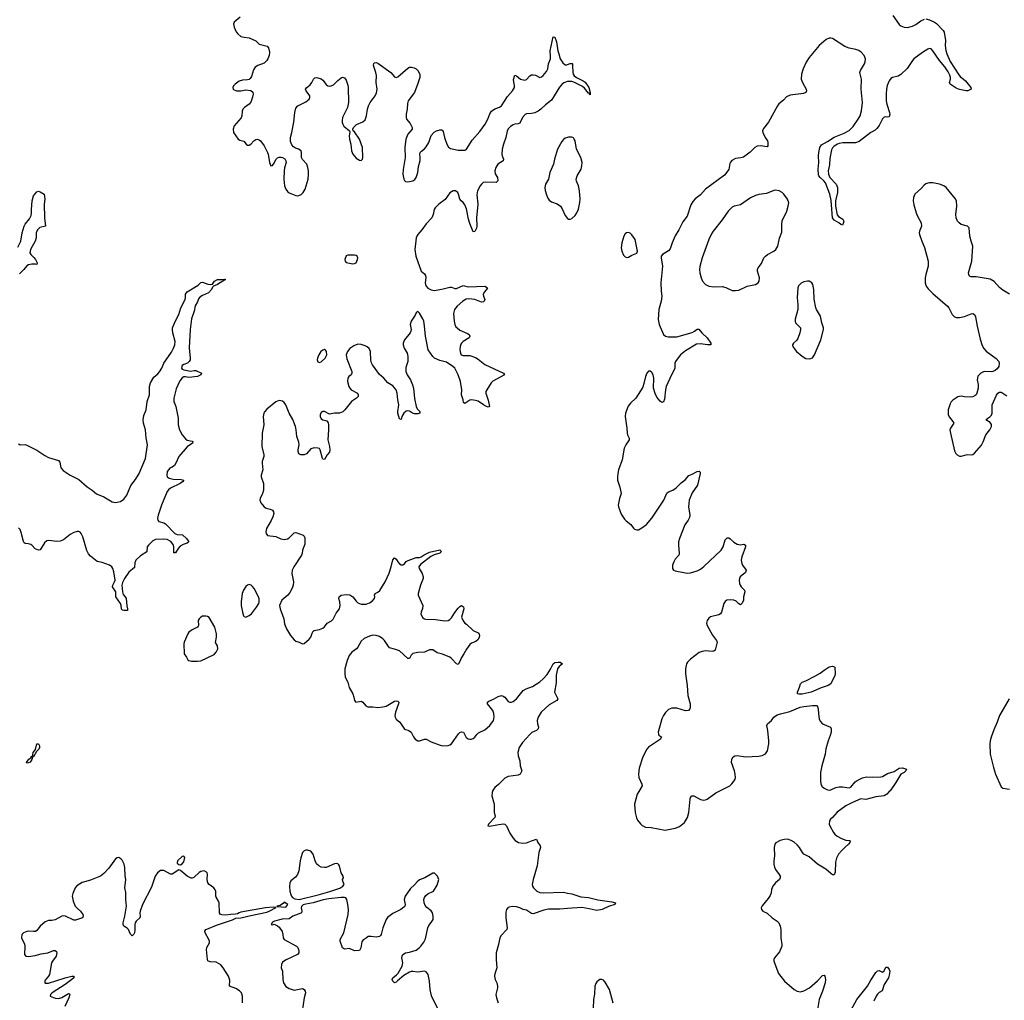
# Model space of a CAD drawing. Header units: inches. Extents: x 1682510 to 1839368, y 640758 to 791543.
# Tile 66 of 186: x 1733444 to 1745227, y 697502 to 709240. Entities that reach past the tile are written whole.
import ezdxf

# ---------------------------------------------------------------- set-up
doc = ezdxf.new("R2010")
doc.units = ezdxf.units.IN
doc.header["$MEASUREMENT"] = 0
for name, color, linetype in [('B7639', 7, 'Continuous'), ('B7649', 7, 'Continuous'), ('B7730', 7, 'Continuous'), ('B7740', 7, 'Continuous')]:
    doc.layers.add(name, color=color, linetype=linetype)

msp = doc.modelspace()

# ---------------------------------------------------------------- linework, layer by layer
at = {"layer": 'B7639', "color": 6, "elevation": 600}
for points in [[(1739101, 700000), (1739097, 699990), (1739096, 699950), (1739123, 699850), (1739121, 699750), (1739136, 699710), (1739130, 699690), (1739056, 699610), (1739046, 699590), (1739070, 699585), (1739156, 699604), (1739230, 699614), (1739251, 699611), (1739270, 699591), (1739310, 699504), (1739350, 699442), (1739374, 699414), (1739412, 699392), (1739465, 699385), (1739510, 699388), (1739570, 699413), (1739630, 699431), (1739645, 699390), (1739673, 699350), (1739675, 699330), (1739656, 699270), (1739635, 699110), (1739587, 698950), (1739577, 698890), (1739580, 698870), (1739591, 698850), (1739633, 698810), (1739670, 698794), (1739710, 698789), (1739950, 698797), (1740000, 698786)], [(1736111, 697470), (1736111, 697550), (1736098, 697590), (1736076, 697616), (1736030, 697642), (1735956, 697670), (1735957, 697743), (1735944, 697790), (1735881, 697890), (1735850, 697925), (1735824, 697944), (1735797, 697957), (1735724, 697964), (1735696, 697976), (1735691, 697991), (1735678, 698110), (1735685, 698135), (1735715, 698190), (1735716, 698210), (1735709, 698230), (1735662, 698310), (1735659, 698330), (1735672, 698348), (1735685, 698355), (1735800, 698400), (1735990, 698464), (1736030, 698484), (1736090, 698490), (1736210, 698519), (1736402, 698558), (1736431, 698569), (1736513, 698613), (1736478, 698618), (1736385, 698610), (1736090, 698556), (1736070, 698551), (1736050, 698537), (1736028, 698532), (1735970, 698531), (1735910, 698522), (1735864, 698524), (1735849, 698530), (1735837, 698550), (1735830, 698670), (1735824, 698690), (1735795, 698735), (1735791, 698750), (1735790, 698809), (1735785, 698825), (1735769, 698850), (1735711, 698890), (1735695, 698910), (1735687, 698950), (1735692, 699012), (1735687, 699027), (1735678, 699038), (1735650, 699050), (1735610, 699045), (1735590, 699033), (1735526, 698974), (1735510, 698963), (1735497, 698963), (1735450, 698990), (1735370, 699057), (1735350, 699062), (1735269, 699011), (1735250, 699011), (1735170, 699055), (1735130, 699055), (1735095, 699030), (1735067, 698990), (1735022, 698858), (1734912, 698650), (1734884, 698570), (1734881, 698550), (1734887, 698510), (1734883, 698490), (1734837, 698450), (1734825, 698430), (1734820, 698410), (1734820, 698340), (1734816, 698310), (1734810, 698292), (1734790, 698274), (1734770, 698295), (1734748, 698348), (1734730, 698365), (1734691, 698390), (1734683, 698410), (1734684, 698430), (1734704, 698510), (1734722, 698630), (1734713, 698710), (1734713, 698793), (1734704, 698850), (1734714, 698950), (1734708, 698992), (1734703, 699090), (1734694, 699130), (1734670, 699178), (1734656, 699196), (1734630, 699213), (1734610, 699209), (1734590, 699195), (1734510, 699083), (1734450, 699022), (1734410, 698989), (1734290, 698939), (1734190, 698912), (1734129, 698871), (1734108, 698850), (1734080, 698780), (1734073, 698750), (1734082, 698690), (1734109, 698629), (1734130, 698604), (1734170, 698570), (1734198, 698530), (1734204, 698510), (1734197, 698490), (1734110, 698463), (1734090, 698460), (1733993, 698510), (1733970, 698513), (1733950, 698509), (1733870, 698466), (1733830, 698457), (1733790, 698456), (1733750, 698440), (1733688, 698390), (1733650, 698338), (1733633, 698327), (1733610, 698324), (1733550, 698330), (1733530, 698326), (1733489, 698311), (1733470, 698289), (1733466, 698250), (1733472, 698230), (1733500, 698180), (1733506, 698150), (1733502, 698050), (1733518, 698030), (1733550, 698026), (1733630, 698038), (1733702, 698058), (1733779, 698070), (1733850, 698097), (1733870, 698097), (1733885, 698085), (1733889, 698069), (1733879, 698030), (1733835, 697970), (1733826, 697950), (1733800, 697810), (1733789, 697790), (1733750, 697742), (1733745, 697730), (1733744, 697710), (1733747, 697707), (1733790, 697707), (1733990, 697770), (1734067, 697790), (1734093, 697790), (1734092, 697770), (1734069, 697750), (1733988, 697690), (1733833, 697590), (1733811, 697570), (1733808, 697550), (1733870, 697528), (1733910, 697522), (1733950, 697536), (1734030, 697582), (1734040, 697580), (1734046, 697570), (1734034, 697530), (1733986, 697430)], [(1738445, 697410), (1738374, 697554), (1738357, 697630), (1738348, 697730), (1738333, 697810), (1738310, 697843), (1738290, 697850), (1738210, 697838), (1738150, 697845), (1738130, 697845), (1738110, 697838), (1738041, 697799), (1737964, 697736), (1737950, 697720), (1737930, 697711), (1737910, 697730), (1737900, 697750), (1737908, 697770), (1737954, 697806), (1737972, 697828), (1738020, 697910), (1738028, 697950), (1738018, 698010), (1738021, 698030), (1738030, 698050), (1738062, 698070), (1738110, 698077), (1738190, 698102), (1738226, 698130), (1738243, 698150), (1738281, 698199), (1738302, 698238), (1738330, 698370), (1738342, 698398), (1738370, 698432), (1738391, 698470), (1738394, 698510), (1738383, 698550), (1738370, 698574), (1738315, 698615), (1738296, 698636), (1738283, 698670), (1738282, 698710), (1738288, 698732), (1738303, 698757), (1738330, 698777), (1738396, 698810), (1738441, 698879), (1738458, 698950), (1738443, 698990), (1738418, 699018), (1738410, 699023), (1738390, 699023), (1738292, 698968), (1738230, 698945), (1738199, 698921), (1738170, 698886), (1738119, 698841), (1738057, 698750), (1738047, 698710), (1738057, 698650), (1738052, 698630), (1738042, 698618), (1738005, 698590), (1737910, 698543), (1737847, 698493), (1737828, 698470), (1737790, 698370), (1737771, 698290), (1737762, 698278), (1737750, 698266), (1737710, 698256), (1737650, 698267), (1737614, 698266), (1737590, 698247), (1737553, 698227), (1737538, 698202), (1737528, 698130), (1737510, 698099), (1737450, 698096), (1737390, 698121), (1737330, 698115), (1737309, 698129), (1737279, 698210), (1737279, 698230), (1737322, 698310), (1737374, 698530), (1737377, 698590), (1737371, 698650), (1737359, 698710), (1737348, 698728), (1737330, 698733), (1737290, 698733), (1737145, 698715), (1737077, 698703), (1736955, 698670), (1736867, 698653), (1736837, 698643), (1736816, 698624), (1736811, 698610), (1736822, 698570), (1736817, 698550), (1736810, 698545), (1736712, 698510), (1736670, 698479), (1736586, 698474), (1736494, 698450), (1736470, 698438), (1736454, 698410), (1736470, 698405), (1736490, 698414), (1736530, 698395), (1736550, 698376), (1736585, 698325), (1736595, 698290), (1736598, 698250), (1736609, 698230), (1736758, 698150), (1736773, 698133), (1736782, 698110), (1736786, 698090), (1736784, 698070), (1736770, 698050), (1736633, 697987), (1736590, 697958), (1736576, 697930), (1736575, 697890), (1736591, 697850), (1736595, 697750), (1736603, 697710), (1736629, 697669), (1736670, 697642), (1736730, 697625), (1736830, 697642), (1736847, 697630), (1736859, 697610), (1736863, 697590), (1736849, 697530), (1736826, 697374)], [(1740000, 698601), (1739907, 698593), (1739774, 698594), (1739718, 698582), (1739590, 698538), (1739570, 698541), (1739510, 698580), (1739470, 698588), (1739430, 698611), (1739390, 698623), (1739336, 698624), (1739302, 698618), (1739285, 698610), (1739270, 698588), (1739263, 698557), (1739263, 698490), (1739279, 698370), (1739272, 698350), (1739204, 698276), (1739189, 698250), (1739174, 698170), (1739147, 698070), (1739145, 697990), (1739156, 697890), (1739130, 697819), (1739126, 697790), (1739136, 697750), (1739156, 697710), (1739164, 697670), (1739164, 697650), (1739144, 697570), (1739149, 697530), (1739169, 697470)]]:
    msp.add_lwpolyline(points, dxfattribs=at)
for points in [[(1735410, 699229), (1735390, 699222), (1735331, 699170), (1735327, 699150), (1735330, 699145), (1735350, 699127), (1735370, 699123), (1735390, 699134), (1735410, 699159), (1735419, 699210)], [(1736890, 699301), (1736870, 699299), (1736850, 699290), (1736830, 699270), (1736810, 699209), (1736800, 699170), (1736784, 699050), (1736770, 699010), (1736745, 698975), (1736689, 698931), (1736677, 698903), (1736674, 698866), (1736678, 698810), (1736688, 698770), (1736697, 698750), (1736710, 698734), (1736736, 698716), (1736790, 698709), (1737017, 698763), (1737157, 698803), (1737274, 698846), (1737313, 698870), (1737328, 698890), (1737312, 698930), (1737309, 698950), (1737318, 698970), (1737316, 698990), (1737290, 699030), (1737272, 699110), (1737265, 699125), (1737250, 699137), (1737230, 699138), (1737210, 699134), (1737110, 699093), (1737090, 699091), (1737050, 699095), (1737023, 699110), (1736997, 699137), (1736981, 699170), (1736957, 699250), (1736930, 699286)], [(1736610, 698676), (1736599, 698661), (1736577, 698650), (1736563, 698637), (1736523, 698630), (1736525, 698625), (1736630, 698619), (1736654, 698650)]]:
    msp.add_lwpolyline(points, close=True, dxfattribs=at)
at = {"layer": 'B7649', "color": 6}
for points, elevation in [([(1740852, 700000), (1740835, 699970), (1740803, 699850), (1740810, 699750), (1740825, 699685), (1740839, 699659), (1740874, 699614), (1740895, 699595), (1740935, 699575), (1741002, 699570), (1741170, 699539), (1741290, 699562), (1741339, 699581), (1741401, 699630), (1741437, 699690), (1741450, 699751), (1741467, 699910), (1741471, 699929), (1741489, 699951), (1741510, 699950), (1741590, 699904), (1741630, 699896), (1741650, 699900), (1741670, 699909), (1741776, 699984), (1741806, 700000)], 700), ([(1743851, 700000), (1743821, 699970), (1743791, 699950), (1743690, 699939), (1743570, 699904), (1743510, 699912), (1743410, 699870), (1743330, 699830), (1743226, 699754), (1743170, 699690), (1743148, 699672), (1743137, 699650), (1743133, 699610), (1743139, 699590), (1743182, 699510), (1743198, 699490), (1743227, 699467), (1743278, 699438), (1743330, 699419), (1743370, 699416), (1743382, 699410), (1743378, 699390), (1743364, 699370), (1743323, 699337), (1743277, 699290), (1743244, 699250), (1743218, 699202), (1743206, 699154), (1743203, 699037), (1743190, 699003), (1743170, 699005), (1743150, 699019), (1743090, 699070), (1742991, 699131), (1742890, 699218), (1742830, 699253), (1742811, 699271), (1742776, 699330), (1742750, 699362), (1742714, 699394), (1742677, 699417), (1742632, 699432), (1742592, 699428), (1742546, 699414), (1742494, 699386), (1742482, 699370), (1742473, 699330), (1742477, 699230), (1742468, 699170), (1742468, 699130), (1742476, 699096), (1742489, 699069), (1742534, 699010), (1742544, 698990), (1742544, 698970), (1742537, 698950), (1742490, 698910), (1742458, 698870), (1742442, 698830), (1742436, 698790), (1742424, 698756), (1742401, 698719), (1742330, 698633), (1742319, 698610), (1742321, 698590), (1742336, 698570), (1742390, 698545), (1742451, 698491), (1742510, 698449), (1742530, 698428), (1742545, 698390), (1742551, 698350), (1742554, 698250), (1742566, 698170), (1742564, 698150), (1742536, 698084), (1742475, 698010), (1742468, 697990), (1742468, 697970), (1742524, 697824), (1742596, 697730), (1742712, 697630), (1742750, 697610), (1742790, 697603), (1742830, 697614), (1742896, 697650), (1742990, 697736), (1743050, 697798), (1743070, 697802), (1743078, 697790), (1743087, 697750), (1743082, 697710), (1743053, 697610), (1743012, 697510), (1742989, 697370)], 700), ([(1740000, 698786), (1740050, 698776), (1740161, 698741), (1740250, 698731), (1740363, 698703), (1740530, 698680), (1740575, 698670), (1740567, 698650), (1740490, 698624), (1740414, 698590), (1740350, 698579), (1740330, 698580), (1740259, 698599), (1740170, 698615), (1740000, 698601)], 600), ([(1743390, 697382), (1743464, 697510), (1743589, 697670), (1743630, 697745), (1743690, 697834), (1743710, 697856), (1743730, 697858), (1743770, 697838), (1743790, 697855), (1743810, 697899), (1743830, 697899), (1743850, 697870), (1743857, 697850), (1743850, 697803), (1743840, 697770), (1743789, 697690), (1743766, 697614), (1743730, 697594), (1743710, 697577), (1743693, 697550), (1743666, 697490)], 700), ([(1740547, 697467), (1740503, 697630), (1740450, 697720), (1740430, 697744), (1740410, 697753), (1740388, 697752), (1740350, 697723), (1740337, 697703), (1740326, 697670), (1740324, 697576), (1740309, 697510), (1740308, 697408)], 700)]:
    msp.add_lwpolyline(points, dxfattribs=dict(at, elevation=elevation))
at = {"layer": 'B7730', "color": 6}
for points, elevation in [([(1736084, 709270), (1736012, 709210), (1736004, 709190), (1736009, 709150), (1736036, 709096), (1736054, 709070), (1736090, 709040), (1736130, 709030), (1736190, 709023), (1736268, 708988), (1736310, 708947), (1736405, 708925), (1736423, 708903), (1736432, 708850), (1736430, 708810), (1736414, 708770), (1736401, 708750), (1736370, 708721), (1736293, 708690), (1736262, 708670), (1736242, 708638), (1736220, 708560), (1736204, 708536), (1736190, 708526), (1736170, 708519), (1736110, 708516), (1736070, 708503), (1736022, 708470), (1736002, 708450), (1735993, 708430), (1735998, 708410), (1736004, 708404), (1736038, 708390), (1736090, 708389), (1736150, 708400), (1736210, 708391), (1736234, 708374), (1736240, 708350), (1736231, 708311), (1736209, 708251), (1736190, 708230), (1736134, 708190), (1736116, 708170), (1736105, 708145), (1736102, 708090), (1736095, 708065), (1736010, 707970), (1735999, 707930), (1736004, 707890), (1736059, 707810), (1736079, 707799), (1736125, 707785), (1736153, 707750), (1736170, 707740), (1736190, 707740), (1736210, 707749), (1736248, 707792), (1736270, 707805), (1736290, 707809), (1736310, 707803), (1736326, 707790), (1736371, 707731), (1736411, 707650), (1736418, 707630), (1736433, 707530), (1736450, 707490), (1736470, 707493), (1736490, 707522), (1736510, 707565), (1736530, 707585), (1736550, 707593), (1736573, 707593), (1736590, 707591), (1736616, 707576), (1736630, 707551), (1736632, 707530), (1736614, 707466), (1736609, 707431), (1736605, 707330), (1736614, 707250), (1736630, 707212), (1736650, 707184), (1736670, 707169), (1736750, 707137), (1736770, 707133), (1736785, 707135), (1736814, 707146), (1736835, 707170), (1736860, 707210), (1736895, 707330), (1736901, 707390), (1736900, 707430), (1736892, 707472), (1736880, 707510), (1736827, 707567), (1736817, 707590), (1736817, 707650), (1736812, 707672), (1736779, 707690), (1736743, 707703), (1736720, 707720), (1736701, 707741), (1736683, 707783), (1736683, 707830), (1736701, 707890), (1736725, 708015), (1736737, 708130), (1736750, 708183), (1736771, 708209), (1736870, 708258), (1736907, 708290), (1736917, 708310), (1736917, 708330), (1736871, 708390), (1736865, 708410), (1736882, 708430), (1736919, 708461), (1736941, 708490), (1736961, 708530), (1736977, 708543), (1736990, 708547), (1737010, 708545), (1737050, 708532), (1737070, 708515), (1737110, 708463), (1737130, 708450), (1737150, 708445), (1737173, 708447), (1737201, 708459), (1737250, 708511), (1737290, 708543), (1737309, 708551), (1737330, 708546), (1737350, 708515), (1737370, 708456), (1737373, 708430), (1737377, 708250), (1737366, 708190), (1737309, 708070), (1737303, 708030), (1737305, 708010), (1737310, 707990), (1737325, 707965), (1737389, 707909), (1737393, 707893), (1737387, 707850), (1737390, 707811), (1737408, 707750), (1737413, 707670), (1737429, 707630), (1737470, 707584), (1737510, 707557), (1737530, 707553), (1737547, 707570), (1737551, 707589), (1737548, 707710), (1737510, 707810), (1737450, 707896), (1737435, 707910), (1737431, 707930), (1737440, 707950), (1737474, 707986), (1737550, 708018), (1737577, 708043), (1737596, 708090), (1737606, 708170), (1737617, 708210), (1737639, 708250), (1737700, 708330), (1737715, 708365), (1737721, 708410), (1737710, 708490), (1737714, 708574), (1737708, 708610), (1737680, 708690), (1737684, 708717), (1737690, 708725), (1737710, 708726), (1737730, 708718), (1737886, 708610), (1737930, 708555), (1737948, 708548), (1737970, 708555), (1738090, 708661), (1738110, 708670), (1738132, 708672), (1738165, 708665), (1738190, 708652), (1738210, 708632), (1738232, 708590), (1738232, 708550), (1738210, 708478), (1738167, 708370), (1738093, 708270), (1738084, 708236), (1738081, 708170), (1738070, 708110), (1738069, 708070), (1738073, 708050), (1738118, 707998), (1738141, 707950), (1738140, 707930), (1738090, 707869), (1738067, 707810), (1738054, 707710), (1738059, 707590), (1738032, 707448), (1738031, 707390), (1738042, 707330), (1738050, 707314), (1738063, 707303), (1738090, 707298), (1738150, 707312), (1738172, 707328), (1738188, 707350), (1738207, 707410), (1738217, 707483), (1738235, 707555), (1738238, 707590), (1738232, 707630), (1738236, 707650), (1738252, 707668), (1738290, 707693), (1738310, 707718), (1738339, 707770), (1738368, 707852), (1738405, 707895), (1738431, 707909), (1738470, 707920), (1738490, 707923), (1738498, 707918), (1738510, 707903), (1738528, 707828), (1738555, 707750), (1738576, 707716), (1738598, 707698), (1738690, 707678), (1738770, 707678), (1738778, 707682), (1738790, 707690), (1738860, 707800), (1738950, 707900), (1739014, 707990), (1739047, 708050), (1739070, 708114), (1739090, 708147), (1739130, 708175), (1739187, 708193), (1739210, 708211), (1739280, 708320), (1739343, 708390), (1739365, 708430), (1739367, 708450), (1739354, 708526), (1739370, 708575), (1739390, 708569), (1739438, 708530), (1739490, 708518), (1739510, 708524), (1739550, 708568), (1739570, 708579), (1739590, 708582), (1739618, 708578), (1739670, 708550), (1739690, 708556), (1739710, 708572), (1739750, 708620), (1739765, 708650), (1739773, 708710), (1739795, 708770), (1739798, 708798), (1739794, 708866), (1739830, 709033), (1739850, 709031), (1739870, 708977), (1739886, 708866), (1739895, 708830), (1739913, 708773), (1739943, 708723), (1739970, 708698), (1739990, 708700), (1740000, 708704)], 600), ([(1740000, 708499), (1739957, 708483), (1739930, 708463), (1739906, 708434), (1739810, 708277), (1739738, 708222), (1739682, 708170), (1739650, 708146), (1739610, 708125), (1739570, 708117), (1739510, 708114), (1739494, 708106), (1739461, 708070), (1739430, 708001), (1739410, 707993), (1739371, 707989), (1739350, 707983), (1739317, 707963), (1739290, 707934), (1739276, 707904), (1739262, 707830), (1739232, 707750), (1739218, 707690), (1739213, 707630), (1739216, 707610), (1739233, 707570), (1739228, 707552), (1739167, 707510), (1739141, 707470), (1739129, 707430), (1739136, 707396), (1739161, 707350), (1739168, 707310), (1739148, 707292), (1739023, 707297), (1738990, 707292), (1738970, 707273), (1738954, 707250), (1738924, 707190), (1738915, 707145), (1738927, 707030), (1738911, 706870), (1738915, 706770), (1738910, 706745), (1738890, 706704), (1738870, 706699), (1738830, 706799), (1738813, 706853), (1738790, 706978), (1738770, 707025), (1738751, 707051), (1738726, 707070), (1738710, 707090), (1738696, 707150), (1738686, 707170), (1738658, 707190), (1738631, 707191), (1738590, 707168), (1738534, 707086), (1738459, 707030), (1738416, 706990), (1738403, 706970), (1738394, 706910), (1738377, 706870), (1738310, 706796), (1738257, 706723), (1738210, 706670), (1738195, 706650), (1738187, 706630), (1738174, 706490), (1738185, 706410), (1738249, 706230), (1738290, 706197), (1738300, 706180), (1738305, 706150), (1738298, 706090), (1738300, 706070), (1738308, 706050), (1738330, 706028), (1738370, 706006), (1738410, 706000), (1738510, 706018), (1738590, 706040), (1738610, 706038), (1738650, 706022), (1738670, 706022), (1738750, 706058), (1738810, 706041), (1739010, 706050), (1739041, 706030), (1739032, 706010), (1739001, 705979), (1738990, 705950), (1738994, 705930), (1739010, 705890), (1739003, 705870), (1738996, 705864), (1738970, 705859), (1738890, 705889), (1738856, 705896), (1738810, 705898), (1738786, 705894), (1738747, 705870), (1738679, 705810), (1738647, 705770), (1738635, 705725), (1738642, 705630), (1738652, 705590), (1738665, 705565), (1738678, 705550), (1738710, 705525), (1738805, 705485), (1738824, 705470), (1738832, 705450), (1738822, 705430), (1738752, 705388), (1738732, 705370), (1738724, 705356), (1738715, 705330), (1738713, 705290), (1738718, 705250), (1738728, 705230), (1738750, 705220), (1738830, 705221), (1738897, 705197), (1738930, 705177), (1739012, 705112), (1739235, 705010), (1739245, 704990), (1739108, 704912), (1739088, 704892), (1739033, 704810), (1739024, 704790), (1739023, 704770), (1739050, 704687), (1739067, 704610), (1739050, 704604), (1739030, 704611), (1738993, 704630), (1738930, 704675), (1738897, 704683), (1738850, 704690), (1738830, 704685), (1738770, 704646), (1738756, 704656), (1738752, 704690), (1738731, 704750), (1738737, 704810), (1738720, 704910), (1738690, 704990), (1738650, 705068), (1738628, 705090), (1738550, 705139), (1738470, 705162), (1738408, 705188), (1738388, 705208), (1738332, 705290), (1738300, 705450), (1738290, 705576), (1738281, 705630), (1738270, 705658), (1738230, 705727), (1738210, 705747), (1738190, 705733), (1738177, 705703), (1738127, 705630), (1738115, 705590), (1738128, 705530), (1738125, 705510), (1738115, 705490), (1738050, 705407), (1738035, 705370), (1738034, 705350), (1738044, 705310), (1738080, 705250), (1738090, 705210), (1738087, 705150), (1738065, 705075), (1738067, 705030), (1738082, 704990), (1738120, 704930), (1738146, 704870), (1738155, 704830), (1738167, 704707), (1738189, 704609), (1738201, 704581), (1738232, 704550), (1738234, 704530), (1738210, 704522), (1738170, 704522), (1738144, 704530), (1738110, 704554), (1738090, 704559), (1738070, 704555), (1738040, 704530), (1738018, 704490), (1738010, 704455), (1737990, 704461), (1737971, 704531), (1737970, 704552), (1737981, 704630), (1737968, 704690), (1737962, 704770), (1737950, 704810), (1737910, 704856), (1737850, 704893), (1737801, 704950), (1737750, 704992), (1737668, 705108), (1737654, 705134), (1737646, 705166), (1737641, 705270), (1737625, 705305), (1737604, 705324), (1737578, 705338), (1737530, 705352), (1737490, 705355), (1737443, 705337), (1737395, 705305), (1737367, 705270), (1737350, 705230), (1737359, 705179), (1737419, 705030), (1737419, 705010), (1737411, 704990), (1737383, 704970), (1737369, 704950), (1737368, 704910), (1737383, 704850), (1737393, 704830), (1737412, 704810), (1737487, 704770), (1737496, 704750), (1737493, 704730), (1737473, 704710), (1737416, 704670), (1737337, 704570), (1737310, 704545), (1737270, 704531), (1737210, 704530), (1737150, 704518), (1737090, 704550), (1737070, 704551), (1737050, 704538), (1737038, 704510), (1737038, 704490), (1737050, 704464), (1737070, 704449), (1737118, 704438), (1737135, 704415), (1737140, 704390), (1737140, 704330), (1737130, 704210), (1737152, 704130), (1737157, 704090), (1737150, 704064), (1737124, 704030), (1737090, 703975), (1737070, 703981), (1737067, 703987), (1737041, 704090), (1737030, 704106), (1737010, 704113), (1736970, 704114), (1736930, 704102), (1736875, 704045), (1736850, 704032), (1736810, 704030), (1736785, 704045), (1736778, 704070), (1736777, 704090), (1736787, 704150), (1736785, 704185), (1736762, 704250), (1736753, 704330), (1736743, 704370), (1736714, 704454), (1736670, 704532), (1736630, 704631), (1736610, 704657), (1736590, 704672), (1736550, 704680), (1736510, 704665), (1736403, 704577), (1736374, 704546), (1736365, 704530), (1736358, 704490), (1736365, 704390), (1736345, 704290), (1736343, 704130), (1736367, 704030), (1736367, 704010), (1736347, 703953), (1736344, 703930), (1736354, 703850), (1736334, 703790), (1736332, 703770), (1736360, 703690), (1736360, 703610), (1736349, 703570), (1736322, 703510), (1736319, 703490), (1736330, 703457), (1736370, 703408), (1736392, 703392), (1736443, 703383), (1736470, 703370), (1736482, 703350), (1736484, 703330), (1736473, 703290), (1736453, 703247), (1736397, 703150), (1736391, 703111), (1736393, 703090), (1736410, 703066), (1736510, 703055), (1736570, 703025), (1736610, 703018), (1736650, 703026), (1736670, 703037), (1736730, 703096), (1736750, 703101), (1736835, 703070), (1736850, 703057), (1736856, 703036), (1736856, 702964), (1736829, 702890), (1736823, 702850), (1736815, 702830), (1736725, 702690), (1736706, 702650), (1736702, 702610), (1736719, 702510), (1736715, 702470), (1736705, 702435), (1736677, 702383), (1736654, 702350), (1736580, 702290), (1736553, 702230), (1736560, 702190), (1736604, 702070), (1736613, 702010), (1736638, 701950), (1736684, 701870), (1736730, 701818), (1736750, 701803), (1736789, 701789), (1736830, 701768), (1736850, 701772), (1736910, 701825), (1736930, 701850), (1736943, 701897), (1736958, 701922), (1736970, 701930), (1737030, 701942), (1737070, 701958), (1737090, 701973), (1737125, 702015), (1737177, 702043), (1737195, 702065), (1737230, 702135), (1737271, 702190), (1737280, 702230), (1737276, 702270), (1737264, 702310), (1737266, 702330), (1737290, 702350), (1737350, 702361), (1737395, 702355), (1737432, 702332), (1737470, 702279), (1737490, 702261), (1737530, 702245), (1737590, 702244), (1737630, 702258), (1737662, 702278), (1737691, 702310), (1737695, 702330), (1737692, 702350), (1737697, 702370), (1737730, 702389), (1737752, 702408), (1737817, 702510), (1737864, 702616), (1737889, 702690), (1737910, 702775), (1737930, 702799), (1737950, 702782), (1737969, 702749), (1737990, 702726), (1738010, 702715), (1738030, 702713), (1738050, 702728), (1738070, 702753), (1738092, 702768), (1738190, 702801), (1738230, 702804), (1738249, 702810), (1738284, 702836), (1738350, 702868), (1738470, 702893), (1738482, 702882), (1738487, 702870), (1738470, 702854), (1738406, 702834), (1738365, 702815), (1738240, 702720), (1738220, 702690), (1738225, 702670), (1738261, 702610), (1738272, 702570), (1738271, 702550), (1738241, 702470), (1738214, 702370), (1738212, 702350), (1738267, 702230), (1738266, 702194), (1738248, 702148), (1738246, 702130), (1738251, 702110), (1738270, 702081), (1738290, 702068), (1738305, 702065), (1738421, 702061), (1738530, 702044), (1738570, 702048), (1738590, 702060), (1738610, 702081), (1738650, 702146), (1738690, 702197), (1738710, 702216), (1738730, 702228), (1738754, 702214), (1738759, 702190), (1738733, 702090), (1738750, 702046), (1738770, 702018), (1738790, 702005), (1738870, 701927), (1738930, 701899), (1738944, 701884), (1738947, 701870), (1738943, 701850), (1738930, 701823), (1738904, 701796), (1738850, 701776), (1738830, 701760), (1738790, 701705), (1738760, 701650), (1738730, 701607), (1738707, 701550), (1738690, 701521), (1738670, 701528), (1738612, 701592), (1738590, 701610), (1738504, 701644), (1738442, 701662), (1738390, 701698), (1738350, 701699), (1738290, 701671), (1738210, 701667), (1738147, 701653), (1738127, 701633), (1738110, 701594), (1738090, 701595), (1737990, 701684), (1737930, 701707), (1737870, 701721), (1737856, 701736), (1737809, 701810), (1737790, 701831), (1737750, 701857), (1737710, 701870), (1737670, 701871), (1737630, 701861), (1737567, 701833), (1737530, 701803), (1737489, 701730), (1737473, 701710), (1737419, 701670), (1737388, 701630), (1737361, 701570), (1737337, 701470), (1737335, 701415), (1737339, 701370), (1737369, 701310), (1737388, 701248), (1737430, 701170), (1737444, 701130), (1737450, 701090), (1737467, 701070), (1737530, 701081), (1737550, 701070), (1737586, 701026), (1737610, 701014), (1737670, 701014), (1737730, 701007), (1737790, 701015), (1737830, 701025), (1737930, 701081), (1737950, 701086), (1737970, 701082), (1737980, 701070), (1737979, 701050), (1737942, 700950), (1737934, 700910), (1737936, 700890), (1737949, 700869), (1737995, 700830), (1738049, 700749), (1738101, 700730), (1738130, 700710), (1738155, 700655), (1738178, 700630), (1738210, 700610), (1738230, 700607), (1738290, 700629), (1738310, 700630), (1738370, 700597), (1738475, 700555), (1738509, 700549), (1738570, 700552), (1738590, 700559), (1738610, 700572), (1738696, 700690), (1738710, 700706), (1738730, 700717), (1738754, 700710), (1738789, 700649), (1738810, 700633), (1738830, 700628), (1738850, 700630), (1738870, 700636), (1738890, 700653), (1738915, 700685), (1738936, 700704), (1739010, 700740), (1739070, 700790), (1739113, 700850), (1739120, 700870), (1739123, 700897), (1739117, 700937), (1739105, 700970), (1739042, 701050), (1739044, 701070), (1739058, 701082), (1739114, 701106), (1739170, 701140), (1739210, 701150), (1739230, 701144), (1739248, 701130), (1739290, 701080), (1739310, 701070), (1739330, 701070), (1739350, 701079), (1739390, 701112), (1739470, 701210), (1739507, 701230), (1739582, 701258), (1739670, 701315), (1739710, 701350), (1739757, 701403), (1739796, 701464), (1739830, 701530), (1739850, 701545), (1739890, 701551), (1739910, 701548), (1739938, 701530), (1739902, 701498), (1739880, 701470), (1739865, 701395), (1739864, 701304), (1739846, 701190), (1739884, 701110), (1739872, 701090), (1739781, 701039), (1739683, 700950), (1739650, 700893), (1739637, 700850), (1739639, 700810), (1739652, 700770), (1739649, 700750), (1739630, 700733), (1739574, 700706), (1739550, 700684), (1739463, 700590), (1739422, 700530), (1739406, 700470), (1739408, 700430), (1739430, 700370), (1739435, 700310), (1739454, 700250), (1739433, 700210), (1739410, 700199), (1739290, 700180), (1739250, 700162), (1739175, 700085), (1739132, 700050), (1739104, 700010), (1739101, 700000)], 600), ([(1740000, 707831), (1739970, 707823), (1739950, 707808), (1739930, 707781), (1739880, 707690), (1739844, 707570), (1739831, 707510), (1739789, 707410), (1739771, 707330), (1739735, 707270), (1739729, 707230), (1739734, 707194), (1739750, 707142), (1739764, 707104), (1739780, 707080), (1739810, 707058), (1739877, 707037), (1739916, 707010), (1739937, 706977), (1739970, 706897), (1740000, 706861)], 700), ([(1733423, 706517), (1733458, 706590), (1733472, 706690), (1733498, 706770), (1733510, 706792), (1733562, 706858), (1733583, 706897), (1733587, 706930), (1733584, 706970), (1733592, 707070), (1733610, 707132), (1733650, 707181), (1733670, 707186), (1733690, 707181), (1733735, 707150), (1733742, 707122), (1733744, 707090), (1733737, 707030), (1733739, 706870), (1733752, 706770), (1733687, 706753), (1733657, 706723), (1733643, 706690), (1733640, 706630), (1733630, 706590), (1733575, 706490), (1733568, 706468), (1733567, 706450), (1733576, 706430), (1733615, 706395), (1733635, 706370), (1733654, 706330), (1733651, 706310), (1733635, 706315), (1733590, 706314), (1733550, 706304), (1733528, 706292), (1733495, 706250), (1733440, 706200)], 500), ([(1733430, 704162), (1733450, 704153), (1733510, 704154), (1733530, 704147), (1733649, 704089), (1733744, 704024), (1733790, 704000), (1733910, 703965), (1733924, 703944), (1733936, 703876), (1733963, 703843), (1734047, 703787), (1734150, 703737), (1734250, 703650), (1734312, 703610), (1734363, 703563), (1734450, 703528), (1734550, 703469), (1734590, 703462), (1734650, 703471), (1734690, 703502), (1734726, 703550), (1734776, 703664), (1734830, 703736), (1734875, 703810), (1734950, 703989), (1734974, 704150), (1734956, 704236), (1734949, 704330), (1734926, 704410), (1734923, 704450), (1734930, 704501), (1734959, 704570), (1734970, 704670), (1734997, 704750), (1734997, 704850), (1735010, 704892), (1735050, 704963), (1735097, 705003), (1735116, 705024), (1735146, 705070), (1735169, 705130), (1735260, 705260), (1735286, 705310), (1735299, 705350), (1735303, 705390), (1735275, 705490), (1735271, 705529), (1735274, 705550), (1735310, 705635), (1735350, 705710), (1735371, 705790), (1735425, 705890), (1735430, 705910), (1735430, 705956), (1735450, 705981), (1735579, 706061), (1735610, 706093), (1735630, 706098), (1735694, 706074), (1735729, 706071), (1735750, 706076), (1735775, 706110), (1735810, 706131), (1735869, 706131), (1735896, 706136), (1735905, 706130), (1735810, 706070), (1735762, 706050), (1735750, 706038), (1735741, 706010), (1735705, 705970), (1735630, 705940), (1735600, 705920), (1735582, 705898), (1735570, 705864), (1735545, 705815), (1735530, 705750), (1735500, 705660), (1735483, 705530), (1735473, 705313), (1735486, 705190), (1735483, 705170), (1735474, 705150), (1735454, 705130), (1735410, 705113), (1735390, 705099), (1735384, 705090), (1735382, 705070), (1735390, 705058), (1735410, 705050), (1735490, 705031), (1735530, 705040), (1735550, 705039), (1735618, 705010), (1735610, 704990), (1735570, 704969), (1735470, 704957), (1735430, 704966), (1735410, 704966), (1735390, 704954), (1735362, 704918), (1735335, 704865), (1735318, 704822), (1735287, 704710), (1735289, 704670), (1735311, 704610), (1735339, 704470), (1735341, 704390), (1735358, 704330), (1735389, 704270), (1735430, 704223), (1735450, 704208), (1735510, 704197), (1735517, 704190), (1735511, 704170), (1735450, 704126), (1735350, 704010), (1735314, 703930), (1735295, 703905), (1735270, 703885), (1735242, 703870), (1735210, 703830), (1735204, 703790), (1735210, 703770), (1735231, 703751), (1735279, 703739), (1735376, 703736), (1735410, 703730), (1735392, 703710), (1735364, 703690), (1735249, 703631), (1735226, 703614), (1735210, 703594), (1735140, 703430), (1735100, 703310), (1735095, 703270), (1735099, 703250), (1735110, 703235), (1735170, 703217), (1735187, 703207), (1735299, 703090), (1735330, 703078), (1735392, 703072), (1735442, 703030), (1735469, 702990), (1735450, 702975), (1735400, 702960), (1735363, 702937), (1735339, 702910), (1735310, 702860), (1735298, 702858), (1735290, 702858), (1735289, 702930), (1735279, 702959), (1735254, 702994), (1735210, 703020), (1735170, 703024), (1735070, 703020), (1735037, 703003), (1734985, 702950), (1734970, 702930), (1734965, 702870), (1734890, 702822), (1734833, 702770), (1734821, 702739), (1734816, 702684), (1734750, 702626), (1734699, 702550), (1734676, 702504), (1734666, 702470), (1734673, 702390), (1734681, 702361), (1734707, 702330), (1734718, 702310), (1734725, 702225), (1734736, 702190), (1734734, 702170), (1734689, 702170), (1734674, 702174), (1734664, 702184), (1734659, 702230), (1734652, 702252), (1734596, 702330), (1734593, 702393), (1734556, 702450), (1734557, 702470), (1734580, 702510), (1734587, 702533), (1734572, 702632), (1734560, 702670), (1734546, 702690), (1734519, 702710), (1734430, 702744), (1734370, 702755), (1734290, 702817), (1734266, 702846), (1734246, 702886), (1734198, 703050), (1734180, 703090), (1734166, 703106), (1734150, 703112), (1734130, 703112), (1734090, 703101), (1734050, 703079), (1733970, 703015), (1733930, 702997), (1733890, 702994), (1733794, 703006), (1733770, 703004), (1733741, 702979), (1733690, 702893), (1733670, 702890), (1733630, 702908), (1733591, 702951), (1733579, 702959), (1733550, 702966), (1733510, 702970), (1733499, 702979), (1733490, 702995), (1733463, 703103), (1733450, 703137), (1733430, 703157)], 500)]:
    msp.add_lwpolyline(points, dxfattribs=dict(at, elevation=elevation))
for points, elevation in [([(1737450, 706420), (1737370, 706420), (1737350, 706415), (1737336, 706370), (1737339, 706350), (1737350, 706335), (1737370, 706328), (1737430, 706319), (1737450, 706321), (1737470, 706331), (1737487, 706370), (1737489, 706390), (1737481, 706410), (1737470, 706418)], 600), ([(1737091, 705291), (1737070, 705285), (1737048, 705270), (1737022, 705230), (1737006, 705190), (1737003, 705170), (1737010, 705143), (1737030, 705135), (1737050, 705143), (1737100, 705190), (1737119, 705230), (1737116, 705270), (1737104, 705284)], 600), ([(1736190, 702478), (1736170, 702471), (1736150, 702454), (1736123, 702410), (1736108, 702370), (1736095, 702270), (1736095, 702230), (1736109, 702149), (1736124, 702104), (1736130, 702096), (1736150, 702089), (1736190, 702107), (1736219, 702130), (1736279, 702210), (1736304, 702250), (1736310, 702270), (1736308, 702308), (1736302, 702330), (1736249, 702430), (1736230, 702456), (1736214, 702470)], 600), ([(1735670, 702102), (1735630, 702100), (1735610, 702090), (1735592, 702070), (1735581, 702050), (1735584, 701990), (1735579, 701981), (1735570, 701969), (1735510, 701938), (1735469, 701910), (1735456, 701890), (1735412, 701790), (1735408, 701770), (1735411, 701651), (1735442, 701610), (1735457, 701577), (1735468, 701568), (1735502, 701562), (1735570, 701560), (1735610, 701567), (1735770, 701640), (1735797, 701670), (1735815, 701710), (1735810, 701744), (1735786, 701786), (1735799, 701850), (1735799, 701890), (1735778, 701970), (1735710, 702085), (1735690, 702098)], 600), ([(1733530, 700339), (1733524, 700350), (1733555, 700390), (1733577, 700403), (1733590, 700423), (1733598, 700422), (1733607, 700470), (1733634, 700506), (1733649, 700571), (1733670, 700573), (1733680, 700550), (1733680, 700530), (1733674, 700510), (1733643, 700477), (1733631, 700450), (1733620, 700440), (1733610, 700419), (1733601, 700419), (1733590, 700384), (1733570, 700352), (1733550, 700345)], 500)]:
    msp.add_lwpolyline(points, close=True, dxfattribs=dict(at, elevation=elevation))
at = {"layer": 'B7740', "color": 6}
for points, elevation in [([(1744290, 709250), (1744330, 709239), (1744390, 709212), (1744415, 709195), (1744496, 709110), (1744508, 709090), (1744522, 708990), (1744521, 708930), (1744529, 708871), (1744541, 708830), (1744581, 708741), (1744682, 708582), (1744700, 708560), (1744763, 708510), (1744780, 708490), (1744826, 708430), (1744829, 708410), (1744790, 708390), (1744770, 708388), (1744690, 708404), (1744650, 708420), (1744579, 708470), (1744573, 708490), (1744584, 708530), (1744584, 708550), (1744576, 708576), (1744557, 708617), (1744515, 708675), (1744452, 708750), (1744370, 708868), (1744350, 708890), (1744330, 708895), (1744310, 708887), (1744250, 708848), (1744145, 708770), (1744127, 708750), (1744064, 708656), (1743990, 708583), (1743955, 708565), (1743890, 708550), (1743870, 708536), (1743850, 708508), (1743826, 708454), (1743817, 708410), (1743812, 708352), (1743813, 708270), (1743821, 708230), (1743853, 708130), (1743856, 708104), (1743850, 708079), (1743830, 708075), (1743810, 708078), (1743788, 708072), (1743770, 708053), (1743728, 707972), (1743703, 707937), (1743681, 707919), (1743630, 707890), (1743490, 707782), (1743448, 707768), (1743295, 707765), (1743250, 707759), (1743229, 707751), (1743193, 707727), (1743173, 707707), (1743159, 707681), (1743141, 707579), (1743136, 707504), (1743121, 707430), (1743122, 707390), (1743140, 707350), (1743215, 707270), (1743230, 707230), (1743230, 707170), (1743205, 707070), (1743207, 707007), (1743225, 706905), (1743243, 706883), (1743294, 706854), (1743305, 706830), (1743300, 706800), (1743290, 706782), (1743270, 706789), (1743248, 706808), (1743190, 706840), (1743170, 706870), (1743155, 707075), (1743139, 707150), (1743087, 707287), (1743069, 707310), (1743023, 707350), (1743009, 707370), (1743005, 707385), (1742999, 707450), (1743009, 707530), (1743003, 707610), (1743006, 707650), (1743019, 707710), (1743038, 707742), (1743110, 707782), (1743190, 707834), (1743310, 707881), (1743370, 707915), (1743418, 707962), (1743480, 708050), (1743503, 708090), (1743520, 708150), (1743530, 708250), (1743516, 708410), (1743517, 708530), (1743500, 708610), (1743506, 708630), (1743554, 708710), (1743563, 708737), (1743564, 708770), (1743550, 708813), (1743515, 708850), (1743488, 708870), (1743450, 708885), (1743370, 708901), (1743318, 708918), (1743170, 709016), (1743150, 709020), (1743130, 709018), (1743097, 709003), (1743012, 708930), (1742892, 708788), (1742856, 708730), (1742821, 708650), (1742800, 708590), (1742797, 708530), (1742811, 708490), (1742856, 708410), (1742860, 708390), (1742852, 708370), (1742823, 708357), (1742663, 708337), (1742622, 708318), (1742584, 708276), (1742530, 708231), (1742513, 708210), (1742406, 708014), (1742344, 707936), (1742335, 707910), (1742337, 707890), (1742365, 707830), (1742392, 707792), (1742398, 707770), (1742396, 707730), (1742390, 707719), (1742311, 707731), (1742270, 707725), (1742242, 707710), (1742184, 707656), (1742105, 707595), (1742075, 707585), (1742010, 707579), (1741965, 707555), (1741950, 707535), (1741943, 707517), (1741932, 707448), (1741880, 707380), (1741650, 707210), (1741590, 707145), (1741526, 707094), (1741498, 707062), (1741477, 707023), (1741431, 706890), (1741380, 706820), (1741334, 706726), (1741290, 706653), (1741251, 706570), (1741230, 706499), (1741210, 706474), (1741136, 706430), (1741121, 706410), (1741120, 706390), (1741137, 706290), (1741116, 706090), (1741120, 705990), (1741130, 705930), (1741122, 705870), (1741093, 705770), (1741084, 705650), (1741097, 705590), (1741150, 705472), (1741173, 705453), (1741205, 705445), (1741310, 705444), (1741490, 705497), (1741518, 705510), (1741550, 705535), (1741570, 705537), (1741608, 705490), (1741670, 705430), (1741715, 705370), (1741716, 705350), (1741675, 705350), (1741590, 705362), (1741545, 705355), (1741410, 705277), (1741354, 705230), (1741337, 705210), (1741294, 705150), (1741285, 705130), (1741284, 705070), (1741278, 705050), (1741245, 704990), (1741182, 704850), (1741172, 704810), (1741162, 704698), (1741150, 704664), (1741130, 704659), (1741110, 704672), (1741070, 704723), (1741047, 704767), (1741030, 704830), (1741034, 704950), (1741023, 704990), (1741010, 705016), (1740990, 705033), (1740970, 705031), (1740950, 705010), (1740932, 704970), (1740915, 704885), (1740900, 704840), (1740817, 704710), (1740752, 704648), (1740726, 704614), (1740692, 704530), (1740688, 704490), (1740711, 704350), (1740712, 704290), (1740716, 704270), (1740736, 704230), (1740736, 704210), (1740697, 704150), (1740679, 704110), (1740654, 703970), (1740610, 703850), (1740601, 703810), (1740597, 703770), (1740599, 703730), (1740625, 703645), (1740640, 703570), (1740636, 703544), (1740622, 703510), (1740608, 703430), (1740611, 703410), (1740643, 703323), (1740681, 703261), (1740700, 703240), (1740757, 703197), (1740790, 703152), (1740802, 703142), (1740830, 703133), (1740850, 703134), (1740890, 703156), (1740944, 703196), (1741010, 703272), (1741151, 703490), (1741190, 703573), (1741210, 703590), (1741259, 703610), (1741302, 703638), (1741362, 703698), (1741408, 703732), (1741450, 703785), (1741490, 703799), (1741550, 703830), (1741575, 703835), (1741586, 703826), (1741587, 703810), (1741556, 703670), (1741490, 703578), (1741455, 703490), (1741447, 703410), (1741465, 703310), (1741460, 703280), (1741445, 703250), (1741405, 703195), (1741341, 703030), (1741330, 702990), (1741327, 702950), (1741338, 702850), (1741332, 702830), (1741290, 702781), (1741271, 702750), (1741258, 702710), (1741258, 702670), (1741270, 702650), (1741290, 702641), (1741430, 702617), (1741470, 702620), (1741512, 702630), (1741550, 702643), (1741590, 702664), (1741630, 702695), (1741839, 702890), (1741861, 702930), (1741886, 703014), (1741910, 703039), (1741930, 703036), (1741946, 703026), (1741990, 702988), (1742030, 702964), (1742070, 702955), (1742110, 702961), (1742131, 702951), (1742128, 702930), (1742086, 702810), (1742080, 702770), (1742086, 702730), (1742095, 702710), (1742138, 702650), (1742130, 702624), (1742067, 702570), (1742057, 702550), (1742054, 702530), (1742059, 702490), (1742067, 702470), (1742078, 702450), (1742116, 702410), (1742121, 702390), (1742105, 702330), (1742104, 702290), (1742090, 702256), (1742070, 702237), (1742050, 702248), (1742019, 702279), (1741992, 702292), (1741950, 702296), (1741908, 702290), (1741885, 702275), (1741869, 702251), (1741842, 702150), (1741830, 702130), (1741810, 702118), (1741710, 702094), (1741690, 702078), (1741670, 702050), (1741665, 702015), (1741673, 701990), (1741734, 701874), (1741782, 701810), (1741789, 701790), (1741766, 701694), (1741750, 701681), (1741730, 701679), (1741650, 701684), (1741610, 701679), (1741575, 701665), (1741473, 701587), (1741437, 701550), (1741424, 701530), (1741410, 701470), (1741411, 701410), (1741432, 701270), (1741434, 701210), (1741441, 701150), (1741469, 701050), (1741469, 701011), (1741464, 700990), (1741447, 700973), (1741410, 700969), (1741310, 700998), (1741250, 701000), (1741210, 700983), (1741172, 700948), (1741147, 700913), (1741129, 700871), (1741085, 700710), (1741087, 700687), (1741094, 700674), (1741128, 700650), (1741117, 700643), (1741111, 700630), (1740968, 700532), (1740949, 700510), (1740902, 700418), (1740859, 700281), (1740848, 700210), (1740855, 700170), (1740891, 700090), (1740893, 700070), (1740852, 700000)], 700), ([(1743895, 709290), (1743970, 709183), (1743990, 709166), (1744030, 709150), (1744070, 709147), (1744130, 709163), (1744170, 709182), (1744230, 709226), (1744272, 709248)], 700), ([(1740000, 708704), (1740030, 708715), (1740054, 708714), (1740058, 708710), (1740061, 708690), (1740062, 708610), (1740069, 708590), (1740081, 708570), (1740107, 708547), (1740187, 708510), (1740210, 708493), (1740254, 708430), (1740270, 708370), (1740273, 708350), (1740270, 708342), (1740260, 708360), (1740250, 708361), (1740202, 708422), (1740180, 708440), (1740074, 708494), (1740050, 708501), (1740010, 708502), (1740000, 708499)], 600), ([(1740000, 706861), (1740000, 706860), (1740010, 706854), (1740030, 706853), (1740050, 706862), (1740090, 706896), (1740110, 706927), (1740130, 706973), (1740148, 707050), (1740151, 707090), (1740145, 707190), (1740132, 707250), (1740107, 707307), (1740105, 707330), (1740116, 707370), (1740164, 707450), (1740173, 707490), (1740174, 707530), (1740159, 707590), (1740108, 707690), (1740090, 707790), (1740081, 707810), (1740070, 707824), (1740052, 707832), (1740010, 707833), (1740000, 707831)], 700), ([(1745290, 705956), (1745210, 706001), (1745170, 706035), (1745106, 706106), (1745056, 706136), (1744890, 706164), (1744830, 706162), (1744810, 706170), (1744801, 706190), (1744800, 706210), (1744840, 706350), (1744850, 706530), (1744829, 706589), (1744816, 706650), (1744808, 706748), (1744787, 706767), (1744710, 706790), (1744687, 706807), (1744667, 706830), (1744652, 706870), (1744647, 706910), (1744660, 707010), (1744657, 707070), (1744640, 707100), (1744531, 707230), (1744505, 707250), (1744450, 707271), (1744370, 707289), (1744331, 707289), (1744310, 707284), (1744290, 707275), (1744270, 707259), (1744238, 707222), (1744157, 707150), (1744140, 707110), (1744135, 707070), (1744143, 707023), (1744172, 706930), (1744189, 706890), (1744234, 706810), (1744235, 706770), (1744214, 706710), (1744210, 706690), (1744213, 706670), (1744240, 706590), (1744272, 706512), (1744317, 706350), (1744317, 706290), (1744287, 706190), (1744282, 706150), (1744282, 706090), (1744293, 706050), (1744317, 706017), (1744370, 705962), (1744547, 705810), (1744562, 705790), (1744603, 705710), (1744630, 705685), (1744655, 705675), (1744690, 705675), (1744750, 705689), (1744830, 705718), (1744850, 705722), (1744870, 705713), (1744884, 705684), (1744902, 705570), (1744937, 705417), (1744962, 705342), (1744984, 705304), (1745011, 705271), (1745130, 705184), (1745160, 705150), (1745167, 705130), (1745162, 705090), (1745140, 705060), (1745119, 705042), (1745090, 705028), (1745070, 705025), (1744986, 705030), (1744947, 705010), (1744910, 704974), (1744904, 704930), (1744913, 704873), (1744913, 704830), (1744899, 704770), (1744890, 704750), (1744880, 704740), (1744850, 704725), (1744819, 704721), (1744750, 704725), (1744710, 704732), (1744670, 704727), (1744610, 704686), (1744590, 704665), (1744578, 704642), (1744554, 704570), (1744556, 704516), (1744568, 704488), (1744613, 704430), (1744623, 704410), (1744582, 704350), (1744577, 704330), (1744582, 704290), (1744630, 704081), (1744647, 704047), (1744663, 704030), (1744690, 704016), (1744710, 704015), (1744770, 704033), (1744790, 704036), (1744830, 704031), (1744850, 704036), (1744870, 704051), (1744953, 704147), (1744974, 704186), (1745007, 704270), (1745054, 704330), (1745074, 704370), (1745074, 704394), (1745058, 704418), (1745006, 704450), (1745029, 704470), (1745055, 704485), (1745075, 704505), (1745081, 704530), (1745080, 704630), (1745133, 704747), (1745150, 704770), (1745170, 704782), (1745190, 704782), (1745198, 704778), (1745256, 704736)], 800), ([(1745285, 701110), (1745170, 700913), (1745143, 700830), (1745102, 700738), (1745070, 700650), (1745058, 700610), (1745053, 700573), (1745059, 700450), (1745096, 700290), (1745121, 700210), (1745190, 700056), (1745210, 700041), (1745290, 700029)], 800), ([(1741806, 700000), (1741941, 700070), (1741966, 700094), (1741994, 700130), (1742005, 700150), (1742009, 700170), (1742006, 700210), (1741998, 700250), (1741964, 700350), (1741965, 700390), (1741983, 700417), (1742004, 700430), (1742030, 700434), (1742130, 700417), (1742290, 700426), (1742330, 700434), (1742368, 700452), (1742392, 700488), (1742409, 700571), (1742411, 700610), (1742399, 700730), (1742386, 700790), (1742393, 700810), (1742442, 700850), (1742469, 700890), (1742510, 700919), (1742550, 700933), (1742661, 700959), (1742785, 701010), (1742830, 701021), (1742933, 701033), (1742988, 701030), (1743000, 700990), (1743002, 700930), (1743010, 700870), (1743022, 700842), (1743050, 700810), (1743147, 700770), (1743157, 700750), (1743155, 700710), (1743144, 700670), (1743119, 700610), (1743092, 700512), (1743084, 700450), (1743042, 700310), (1743026, 700230), (1743028, 700128), (1743033, 700093), (1743044, 700064), (1743070, 700042), (1743110, 700022), (1743130, 700019), (1743150, 700022), (1743212, 700048), (1743250, 700056), (1743290, 700057), (1743370, 700047), (1743390, 700053), (1743444, 700116), (1743465, 700135), (1743530, 700166), (1743577, 700177), (1743647, 700173), (1743750, 700176), (1743770, 700182), (1743830, 700219), (1743910, 700242), (1743970, 700282), (1744010, 700284), (1744056, 700270), (1744048, 700250), (1744030, 700230), (1743989, 700210), (1743930, 700108), (1743861, 700010), (1743851, 700000)], 700)]:
    msp.add_lwpolyline(points, dxfattribs=dict(at, elevation=elevation))
for points, elevation in [([(1742490, 707199), (1742470, 707197), (1742381, 707159), (1742291, 707149), (1742250, 707137), (1742190, 707108), (1742070, 707023), (1741993, 707007), (1741970, 706996), (1741923, 706950), (1741850, 706843), (1741744, 706710), (1741723, 706677), (1741692, 706608), (1741613, 706390), (1741585, 706285), (1741581, 706250), (1741585, 706210), (1741600, 706150), (1741617, 706110), (1741650, 706070), (1741692, 706050), (1741750, 706043), (1741850, 706045), (1741893, 706033), (1741970, 705999), (1742010, 705997), (1742050, 706003), (1742150, 706050), (1742249, 706071), (1742280, 706090), (1742293, 706110), (1742297, 706150), (1742275, 706230), (1742273, 706250), (1742280, 706270), (1742320, 706320), (1742351, 706389), (1742368, 706410), (1742392, 706428), (1742470, 706470), (1742492, 706490), (1742518, 706530), (1742535, 706625), (1742564, 706696), (1742564, 706790), (1742569, 706831), (1742623, 706950), (1742642, 707010), (1742647, 707047), (1742631, 707090), (1742590, 707150), (1742569, 707170), (1742533, 707190)], 800), ([(1740730, 706694), (1740706, 706690), (1740690, 706676), (1740673, 706647), (1740649, 706570), (1740641, 706510), (1740648, 706468), (1740670, 706422), (1740690, 706402), (1740710, 706393), (1740730, 706396), (1740770, 706422), (1740830, 706446), (1740838, 706470), (1740810, 706610), (1740770, 706666), (1740750, 706684)], 700), ([(1742870, 706111), (1742830, 706102), (1742795, 706085), (1742764, 706056), (1742755, 706030), (1742747, 705910), (1742756, 705830), (1742756, 705770), (1742726, 705654), (1742725, 705630), (1742730, 705610), (1742780, 705560), (1742787, 705550), (1742789, 705530), (1742781, 705490), (1742756, 705424), (1742739, 705401), (1742704, 705370), (1742693, 705350), (1742696, 705330), (1742724, 705290), (1742742, 705270), (1742810, 705214), (1742850, 705186), (1742890, 705179), (1742910, 705183), (1742930, 705194), (1742957, 705230), (1743031, 705410), (1743062, 705530), (1743062, 705550), (1743043, 705610), (1743026, 705690), (1742979, 705770), (1742972, 705790), (1742953, 705893), (1742949, 706010), (1742936, 706070), (1742923, 706090), (1742910, 706100), (1742890, 706109)], 800), ([(1742770, 701165), (1742751, 701171), (1742751, 701190), (1742778, 701250), (1742790, 701290), (1742807, 701310), (1742850, 701325), (1742959, 701381), (1743022, 701418), (1743070, 701455), (1743130, 701493), (1743170, 701501), (1743194, 701494), (1743198, 701490), (1743202, 701410), (1743198, 701390), (1743150, 701290), (1743121, 701270), (1743037, 701243), (1742915, 701190), (1742810, 701168)], 700)]:
    msp.add_lwpolyline(points, close=True, dxfattribs=dict(at, elevation=elevation))

doc.saveas('drawing.dxf')
